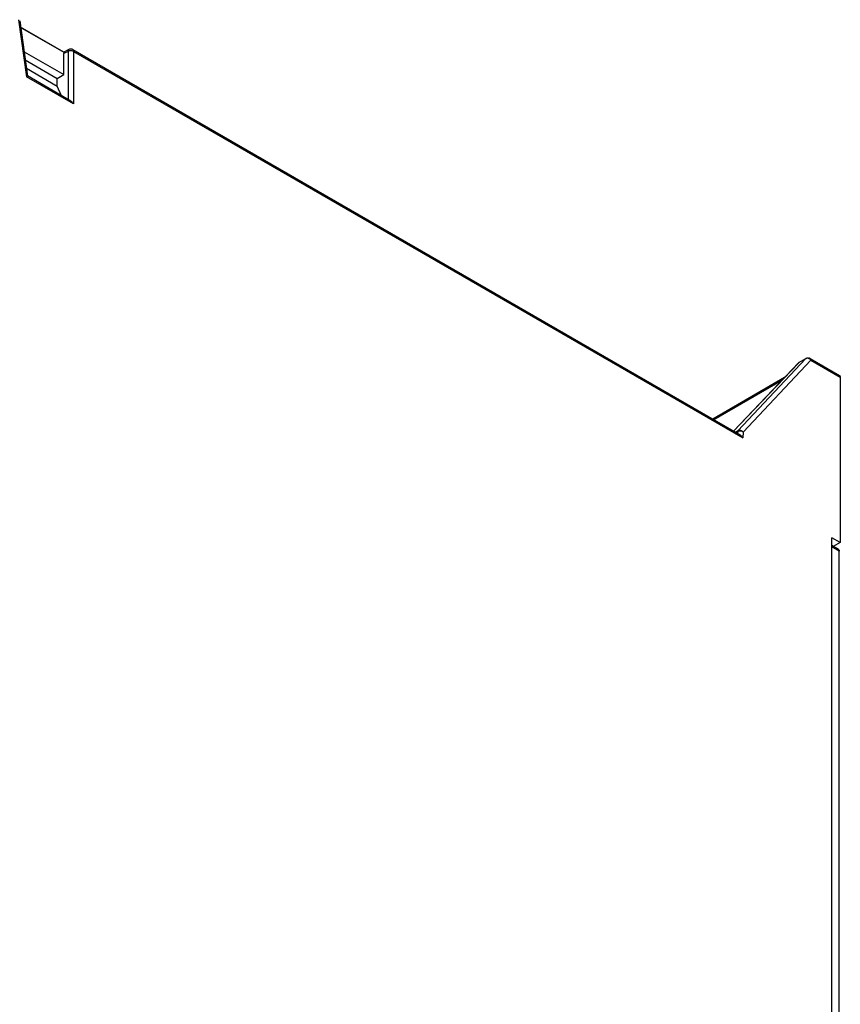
# Model space of a CAD drawing. Header units: millimetres. Extents: x 0 to 841, y 0 to 594.
# Tile 86 of 116: x 740 to 792, y 207 to 269. Entities that reach past the tile are written whole.
import ezdxf

# ---------------------------------------------------------------- set-up
doc = ezdxf.new("R2010")
doc.units = ezdxf.units.MM
doc.header["$LTSCALE"] = 46.255
for name, color, linetype in [('CURVES', 7, 'CONTINUOUS'), ('DRAFTS', 7, 'CONTINUOUS'), ('ROUNDS', 7, 'CONTINUOUS')]:
    doc.layers.add(name, color=color, linetype=linetype)

msp = doc.modelspace()

# ---------------------------------------------------------------- linework, layer by layer
at = {"layer": 'CURVES', "color": 40, "linetype": 'CONTINUOUS'}
for p, q in [((743.2256, 267.0637), (740.4995, 268.6377)), ((785.622, 243.2348), (789.8839, 247.7759)), ((785.5944, 243.0752), (785.6031, 243.186))]:
    msp.add_line(p, q, dxfattribs=at)
for points in [[(789.8839, 247.7759), (789.8905, 247.7829), (789.8984, 247.7886), (789.9072, 247.7928)], [(785.6031, 243.186), (785.6047, 243.2062), (785.6115, 243.2236), (785.622, 243.2348)]]:
    msp.add_open_spline(points, degree=3, dxfattribs=at)
at = {"layer": 'DRAFTS', "color": 7, "linetype": 'CONTINUOUS'}
for p, q in [((740.7171, 267.087), (743.2173, 265.6435)), ((740.7893, 266.5727), (742.808, 265.4072)), ((740.8641, 266.0396), (742.808, 264.9173)), ((742.808, 265.4072), (743.2173, 265.6435)), ((742.808, 264.9173), (742.808, 265.4072)), ((743.0779, 264.3174), (742.808, 264.9173)), ((792.058, 236.2184), (791.5276, 236.5032)), ((792.058, 236.2184), (791.6177, 235.9642))]:
    msp.add_line(p, q, dxfattribs=at)
at = {"layer": 'ROUNDS', "color": 9, "linetype": 'CONTINUOUS'}
for p, q in [((740.3734, 269.099), (740.878, 265.5029)), ((740.4442, 269.0317), (740.4442, 269.0318)), ((743.4875, 267.1077), (743.2173, 266.9672)), ((743.4875, 267.1077), (743.4875, 264.0809)), ((743.8315, 267.1025), (743.8315, 263.7977)), ((743.8315, 267.1025), (785.9267, 242.7988)), ((743.8315, 263.7977), (740.878, 265.5029)), ((789.8839, 247.7759), (785.622, 243.2348)), ((789.46, 247.5312), (789.8839, 247.7759)), ((789.8839, 247.7759), (789.9033, 247.7914)), ((785.3453, 243.219), (789.46, 247.5312)), ((790.2053, 247.677), (785.9544, 243.1476)), ((789.46, 247.5312), (789.4238, 247.5029)), ((789.4796, 247.5468), (789.46, 247.5312)), ((790.2053, 247.677), (792.058, 246.6074)), ((788.3766, 246.4055), (784.1014, 243.9372)), ((785.622, 243.2348), (785.47, 243.147)), ((785.6031, 243.186), (785.5029, 243.1281)), ((785.6031, 243.186), (785.5944, 243.0752)), ((785.9544, 243.1476), (785.9267, 242.7988)), ((791.9873, 235.6663), (791.5276, 235.9317))]:
    msp.add_line(p, q, dxfattribs=at)
at = {"layer": 'ROUNDS', "color": 7, "linetype": 'CONTINUOUS'}
for p, q in [((740.4442, 269.0317), (740.9325, 265.5519)), ((740.4995, 268.6377), (743.2256, 267.0637)), ((743.2321, 267.0403), (740.5025, 268.6162)), ((743.2173, 265.6435), (743.2173, 266.9672)), ((743.5394, 267.2222), (743.2218, 267.0571)), ((743.7798, 267.2169), (785.762, 242.9784)), ((743.6576, 263.9827), (740.9285, 265.5583)), ((789.4796, 247.5468), (789.9035, 247.7915)), ((790.1535, 247.7915), (792.0062, 246.7218)), ((785.3394, 243.2225), (789.4238, 247.5029)), ((788.5451, 246.582), (784.0328, 243.9768)), ((792.058, 246.6074), (792.058, 236.2184)), ((791.5276, 172.2041), (791.5276, 236.5032)), ((791.9355, 235.7808), (791.5276, 236.0162)), ((791.9873, 168.1012), (791.9873, 235.6663))]:
    msp.add_line(p, q, dxfattribs=at)
at = {"layer": 'ROUNDS', "color": 9, "linetype": 'CONTINUOUS'}
for centre, radius, start, end in [((743.651, 266.7495), 0.395, 97.639215, 102.657215), ((789.9696, 247.627), 0.1718, 112.413747, 119.94723)]:
    msp.add_arc(centre, radius, start, end, dxfattribs=at)
at = {"layer": 'ROUNDS', "color": 7, "linetype": 'CONTINUOUS'}
for centre, radius, start, end in [((790.028, 247.5738), 0.2513, 59.979302, 74.039907), ((789.6051, 247.3298), 0.2507, 124.375687, 136.326306), ((789.6048, 247.3301), 0.2502, 119.99771, 124.357995)]:
    msp.add_arc(centre, radius, start, end, dxfattribs=at)
msp.add_ellipse((743.3943, 266.865), major_axis=(-0.1253, 0.2165), ratio=0.5773492, start_param=0.3725099, end_param=0.7840268, dxfattribs=at)
at = {"layer": 'ROUNDS', "color": 9, "linetype": 'CONTINUOUS'}
for points, knots in [([(743.4875, 267.1077), (743.4875, 267.1206), (743.4901, 267.1628), (743.5128, 267.2084), (743.5394, 267.2222)], [0, 0, 0, 0, 0.3020184, 1, 1, 1, 1]), ([(743.7798, 267.2169), (743.7881, 267.2121), (743.8217, 267.1837), (743.8315, 267.136), (743.8315, 267.1025)], [0, 0, 0, 0, 0.2208946, 1, 1, 1, 1]), ([(790.1537, 247.7914), (790.1619, 247.7866), (790.1955, 247.7582), (790.2053, 247.7106), (790.2053, 247.677)], [0, 0, 0, 0, 0.2208639, 1, 1, 1, 1]), ([(785.9544, 243.1476), (785.8821, 243.2058), (785.7448, 243.2385), (785.628, 243.2003), (785.6031, 243.186)], [0, 0, 0, 0, 0.7638689, 1, 1, 1, 1]), ([(785.9544, 243.1476), (785.9137, 243.197), (785.8067, 243.2691), (785.6716, 243.2634), (785.622, 243.2348)], [0, 0, 0, 0, 0.5278082, 1, 1, 1, 1])]:
    msp.add_open_spline(points, degree=3, knots=knots, dxfattribs=at)
for points in [[(743.5645, 267.1349), (743.5379, 267.129), (743.5116, 267.1202), (743.4875, 267.1077)], [(743.7237, 267.1391), (743.6825, 267.146), (743.6399, 267.1466), (743.5985, 267.141)], [(743.8315, 267.1025), (743.7986, 267.1215), (743.7611, 267.1329), (743.7237, 267.1391)], [(789.9625, 247.7996), (789.9426, 247.798), (789.9226, 247.7935), (789.9041, 247.7858)], [(790.0512, 247.7892), (790.0228, 247.7979), (789.9922, 247.802), (789.9625, 247.7996)], [(790.2053, 247.677), (790.1681, 247.7286), (790.1119, 247.7705), (790.0512, 247.7892)], [(785.6031, 243.186), (785.6045, 243.2034), (785.6101, 243.2221), (785.622, 243.2348)]]:
    msp.add_open_spline(points, degree=3, dxfattribs=at)
at = {"layer": 'ROUNDS', "color": 7, "linetype": 'CONTINUOUS'}
for points in [[(743.5978, 267.2438), (743.5776, 267.2391), (743.5579, 267.2317), (743.5396, 267.2222)], [(743.7798, 267.2168), (743.7267, 267.2474), (743.6575, 267.2579), (743.5978, 267.2438)], [(743.6566, 263.9837), (743.7303, 263.9411), (743.789, 263.8714), (743.8315, 263.7977)], [(789.9033, 247.7914), (789.9313, 247.8075), (789.9629, 247.8184), (789.9949, 247.8227)], [(789.9949, 247.8227), (790.0287, 247.8273), (790.0642, 247.8248), (790.0971, 247.8154)], [(785.7613, 242.9789), (785.8316, 242.9377), (785.8877, 242.8704), (785.9267, 242.7988)]]:
    msp.add_open_spline(points, degree=3, dxfattribs=at)
for points, knots in [([(740.9323, 265.5555), (740.9327, 265.5476), (740.907, 265.5302), (740.8916, 265.5137), (740.878, 265.5029)], [0, 0, 0, 0, 0.3134292, 1, 1, 1, 1]), ([(792.0062, 246.7218), (792.0144, 246.7171), (792.0482, 246.6887), (792.058, 246.641), (792.058, 246.6074)], [0, 0, 0, 0, 0.2208581, 1, 1, 1, 1]), ([(791.9355, 235.7808), (791.9437, 235.776), (791.9774, 235.7476), (791.9873, 235.6999), (791.9873, 235.6663)], [0, 0, 0, 0, 0.2208581, 1, 1, 1, 1])]:
    msp.add_open_spline(points, degree=3, knots=knots, dxfattribs=at)

doc.saveas('drawing.dxf')
